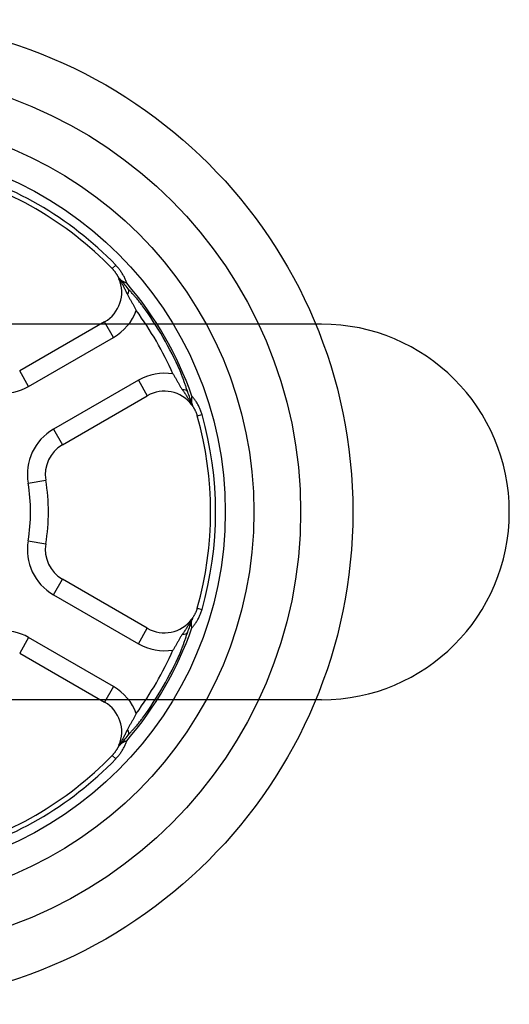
# Model space of a CAD drawing. Header units: millimetres. Extents: x -114 to 74467, y -1893 to 23658.
# Tile 10 of 52: x 12991 to 13020, y 17802 to 17860. Entities that reach past the tile are written whole.
import ezdxf

# ---------------------------------------------------------------- set-up
doc = ezdxf.new("R2010")
doc.units = ezdxf.units.MM
doc.header["$LTSCALE"] = 100
doc.layers.add('AL74----_KEUKEN', color=7, linetype='Continuous')

# ---------------------------------------------------------------- blocks, each defined once
blk = doc.blocks.new('Keukenblok koningspunt SvdT')
at = {"layer": 'AL74----_KEUKEN'}
for p, q in [((-336.273, 1502.261), (-336.063, 1502.464)), ((-336.273, 1502.261), (-336.255, 1502.241)), ((-336.255, 1502.241), (-336.236, 1502.222)), ((-336.236, 1502.222), (-336.218, 1502.202)), ((-336.026, 1502.426), (-336.063, 1502.464)), ((-335.99, 1502.387), (-336.026, 1502.426)), ((-335.955, 1502.347), (-335.99, 1502.387)), ((-335.921, 1502.307), (-335.955, 1502.347)), ((-335.888, 1502.266), (-335.921, 1502.307)), ((-335.855, 1502.224), (-335.888, 1502.266)), ((-335.823, 1502.182), (-335.855, 1502.224)), ((-336.218, 1502.202), (-336.201, 1502.182)), ((-336.201, 1502.182), (-336.184, 1502.162)), ((-336.184, 1502.162), (-336.167, 1502.141)), ((-336.167, 1502.141), (-336.15, 1502.121)), ((-336.15, 1502.121), (-336.133, 1502.1)), ((-336.133, 1502.1), (-336.117, 1502.079)), ((-336.117, 1502.079), (-336.101, 1502.057)), ((-336.101, 1502.057), (-336.086, 1502.036)), ((-336.086, 1502.036), (-336.07, 1502.014)), ((-336.07, 1502.014), (-336.055, 1501.993)), ((-336.055, 1501.993), (-336.041, 1501.971)), ((-336.041, 1501.971), (-336.026, 1501.949)), ((-336.026, 1501.949), (-336.012, 1501.926)), ((-336.012, 1501.926), (-335.998, 1501.904)), ((-335.998, 1501.904), (-335.985, 1501.881)), ((-335.985, 1501.881), (-335.972, 1501.859)), ((-335.972, 1501.859), (-335.959, 1501.836)), ((-335.959, 1501.836), (-335.947, 1501.813)), ((-335.947, 1501.813), (-335.934, 1501.79)), ((-335.934, 1501.79), (-335.923, 1501.767)), ((-335.923, 1501.767), (-335.911, 1501.744)), ((-335.911, 1501.744), (-335.911, 1501.744)), ((-335.911, 1501.744), (-335.911, 1501.743)), ((-335.911, 1501.744), (-335.911, 1501.744)), ((-335.911, 1501.744), (-335.91, 1501.743)), ((-335.911, 1501.743), (-335.911, 1501.743)), ((-335.911, 1501.743), (-335.91, 1501.742)), ((-335.91, 1501.743), (-335.91, 1501.742)), ((-335.91, 1501.742), (-335.91, 1501.741)), ((-335.91, 1501.742), (-335.908, 1501.741)), ((-335.91, 1501.741), (-335.909, 1501.739)), ((-335.909, 1501.739), (-335.908, 1501.738)), ((-335.908, 1501.741), (-335.907, 1501.739)), ((-335.908, 1501.738), (-335.907, 1501.736)), ((-335.907, 1501.739), (-335.905, 1501.737)), ((-335.907, 1501.736), (-335.906, 1501.734)), ((-335.906, 1501.734), (-335.905, 1501.731)), ((-335.905, 1501.737), (-335.903, 1501.735)), ((-335.905, 1501.731), (-335.904, 1501.729)), ((-335.904, 1501.729), (-335.902, 1501.725)), ((-335.903, 1501.735), (-335.9, 1501.732)), ((-335.902, 1501.725), (-335.901, 1501.722)), ((-335.901, 1501.722), (-335.899, 1501.718)), ((-335.9, 1501.732), (-335.897, 1501.729)), ((-335.899, 1501.718), (-335.897, 1501.714)), ((-335.897, 1501.729), (-335.894, 1501.725)), ((-335.897, 1501.714), (-335.895, 1501.71)), ((-335.895, 1501.71), (-335.893, 1501.705)), ((-335.894, 1501.725), (-335.891, 1501.721)), ((-335.893, 1501.705), (-335.89, 1501.7)), ((-335.891, 1501.721), (-335.887, 1501.717)), ((-335.89, 1501.7), (-335.888, 1501.694)), ((-335.888, 1501.694), (-335.885, 1501.689)), ((-335.887, 1501.717), (-335.883, 1501.713)), ((-335.885, 1501.689), (-335.883, 1501.683)), ((-335.883, 1501.713), (-335.878, 1501.708)), ((-335.883, 1501.683), (-335.88, 1501.676)), ((-335.88, 1501.676), (-335.877, 1501.669)), ((-335.878, 1501.708), (-335.874, 1501.703)), ((-335.877, 1501.669), (-335.874, 1501.662)), ((-335.874, 1501.703), (-335.869, 1501.697)), ((-335.873, 1501.662), (-335.871, 1501.658)), ((-335.871, 1501.658), (-335.863, 1501.646)), ((-335.869, 1501.697), (-335.864, 1501.692)), ((-335.864, 1501.692), (-335.858, 1501.686)), ((-335.863, 1501.646), (-335.851, 1501.627)), ((-335.858, 1501.686), (-335.853, 1501.68)), ((-335.853, 1501.68), (-335.847, 1501.673)), ((-335.847, 1501.673), (-335.841, 1501.667)), ((-335.841, 1501.667), (-335.835, 1501.66)), ((-335.835, 1501.66), (-335.829, 1501.653)), ((-335.829, 1501.653), (-335.823, 1501.646)), ((-335.792, 1502.139), (-335.823, 1502.182)), ((-335.81, 1501.632), (-335.823, 1501.646)), ((-335.762, 1502.096), (-335.792, 1502.139)), ((-335.733, 1502.053), (-335.762, 1502.096)), ((-335.705, 1502.009), (-335.733, 1502.053)), ((-335.677, 1501.964), (-335.705, 1502.009)), ((-335.65, 1501.919), (-335.677, 1501.964)), ((-335.625, 1501.874), (-335.65, 1501.919)), ((-335.6, 1501.829), (-335.625, 1501.874)), ((-335.576, 1501.783), (-335.6, 1501.829)), ((-335.553, 1501.736), (-335.576, 1501.783)), ((-335.53, 1501.69), (-335.553, 1501.736)), ((-335.509, 1501.643), (-335.53, 1501.69)), ((-335.489, 1501.596), (-335.509, 1501.643)), ((-335.851, 1501.627), (-335.836, 1501.603)), ((-335.836, 1501.603), (-335.817, 1501.574)), ((-335.817, 1501.574), (-335.797, 1501.54)), ((-335.796, 1501.618), (-335.81, 1501.632)), ((-335.797, 1501.54), (-335.774, 1501.504)), ((-335.783, 1501.605), (-335.796, 1501.618)), ((-335.769, 1501.592), (-335.783, 1501.605)), ((-335.774, 1501.504), (-335.75, 1501.464)), ((-335.754, 1501.579), (-335.769, 1501.592)), ((-335.74, 1501.567), (-335.754, 1501.579)), ((-335.75, 1501.464), (-335.726, 1501.423)), ((-335.725, 1501.555), (-335.74, 1501.567)), ((-335.726, 1501.423), (-335.702, 1501.381)), ((-335.71, 1501.544), (-335.725, 1501.555)), ((-335.694, 1501.533), (-335.71, 1501.544)), ((-335.702, 1501.381), (-335.678, 1501.338)), ((-335.678, 1501.522), (-335.694, 1501.533)), ((-335.662, 1501.511), (-335.678, 1501.522)), ((-335.678, 1501.338), (-335.654, 1501.295)), ((-335.645, 1501.501), (-335.662, 1501.511)), ((-335.654, 1501.295), (-335.63, 1501.25)), ((-335.628, 1501.492), (-335.645, 1501.501)), ((-335.63, 1501.25), (-335.606, 1501.205)), ((-335.61, 1501.482), (-335.628, 1501.492)), ((-335.592, 1501.473), (-335.61, 1501.482)), ((-335.606, 1501.205), (-335.582, 1501.159)), ((-335.574, 1501.464), (-335.592, 1501.473)), ((-335.582, 1501.159), (-335.558, 1501.113)), ((-335.556, 1501.456), (-335.574, 1501.464)), ((-335.558, 1501.113), (-335.534, 1501.066)), ((-335.537, 1501.448), (-335.556, 1501.456)), ((-335.518, 1501.44), (-335.537, 1501.448)), ((-335.534, 1501.066), (-335.511, 1501.02)), ((-335.498, 1501.433), (-335.518, 1501.44)), ((-335.478, 1501.426), (-335.498, 1501.433)), ((-335.469, 1501.549), (-335.489, 1501.596)), ((-335.458, 1501.419), (-335.478, 1501.426)), ((-335.451, 1501.502), (-335.469, 1501.549)), ((-335.438, 1501.413), (-335.458, 1501.419)), ((-335.433, 1501.454), (-335.451, 1501.502)), ((-335.417, 1501.406), (-335.438, 1501.413)), ((-335.417, 1501.406), (-335.433, 1501.454)), ((-335.297, 1501.038), (-335.329, 1501.076)), ((-335.511, 1501.02), (-335.488, 1500.973)), ((-335.488, 1500.973), (-335.465, 1500.926)), ((-335.465, 1500.926), (-335.442, 1500.879)), ((-335.442, 1500.879), (-335.42, 1500.832)), ((-335.42, 1500.832), (-335.397, 1500.784)), ((-335.397, 1500.784), (-335.375, 1500.737)), ((-335.375, 1500.737), (-335.355, 1500.695)), ((-335.355, 1500.695), (-335.334, 1500.654)), ((-335.334, 1500.654), (-335.313, 1500.613)), ((-335.313, 1500.613), (-335.292, 1500.574)), ((-335.265, 1501), (-335.297, 1501.038)), ((-335.292, 1500.574), (-335.271, 1500.534)), ((-335.271, 1500.534), (-335.249, 1500.496)), ((-335.232, 1500.962), (-335.265, 1501)), ((-335.249, 1500.496), (-335.227, 1500.457)), ((-335.198, 1500.924), (-335.232, 1500.962)), ((-335.164, 1500.885), (-335.198, 1500.924)), ((-335.13, 1500.846), (-335.164, 1500.885)), ((-335.095, 1500.806), (-335.13, 1500.846)), ((-335.06, 1500.767), (-335.095, 1500.806)), ((-335.025, 1500.727), (-335.06, 1500.767)), ((-334.989, 1500.686), (-335.025, 1500.727)), ((-334.953, 1500.645), (-334.989, 1500.686)), ((-334.917, 1500.604), (-334.953, 1500.645)), ((-334.881, 1500.562), (-334.917, 1500.604)), ((-334.844, 1500.519), (-334.881, 1500.562)), ((-334.808, 1500.476), (-334.844, 1500.519)), ((-335.227, 1500.457), (-335.204, 1500.419)), ((-335.204, 1500.419), (-335.182, 1500.381)), ((-335.182, 1500.381), (-335.159, 1500.344)), ((-335.159, 1500.344), (-335.136, 1500.306)), ((-335.136, 1500.306), (-335.114, 1500.268)), ((-335.114, 1500.268), (-335.091, 1500.23)), ((-335.091, 1500.23), (-335.068, 1500.192)), ((-335.068, 1500.192), (-335.045, 1500.154)), ((-335.045, 1500.154), (-335.023, 1500.115)), ((-335.023, 1500.115), (-335.001, 1500.076)), ((-335.001, 1500.076), (-334.979, 1500.037)), ((-334.979, 1500.037), (-334.957, 1499.997)), ((-334.957, 1499.997), (-334.936, 1499.958)), ((-334.936, 1499.958), (-334.915, 1499.918)), ((-334.915, 1499.918), (-334.894, 1499.878)), ((-334.772, 1500.432), (-334.808, 1500.476)), ((-334.735, 1500.388), (-334.772, 1500.432)), ((-334.699, 1500.343), (-334.735, 1500.388)), ((-334.663, 1500.298), (-334.699, 1500.343)), ((-334.627, 1500.253), (-334.663, 1500.298)), ((-334.591, 1500.207), (-334.627, 1500.253)), ((-334.556, 1500.16), (-334.591, 1500.207)), ((-334.521, 1500.114), (-334.556, 1500.16)), ((-334.486, 1500.067), (-334.521, 1500.114)), ((-334.894, 1499.878), (-334.874, 1499.838)), ((-334.874, 1499.838), (-334.854, 1499.797)), ((-324, 1499), (-535, 1499)), ((-336.71, 1499.137), (-341.688, 1496.263)), ((-336.185, 1498.228), (-336.71, 1499.137)), ((-341.163, 1495.354), (-336.185, 1498.228)), ((-341.163, 1495.354), (-341.688, 1496.263)), ((-332.71, 1496.084), (-332.685, 1496.047)), ((-332.685, 1496.047), (-332.661, 1496.009)), ((-332.661, 1496.009), (-332.636, 1495.971)), ((-332.636, 1495.971), (-332.612, 1495.933)), ((-332.612, 1495.933), (-332.589, 1495.895)), ((-332.589, 1495.895), (-332.565, 1495.856)), ((-332.269, 1496.215), (-332.293, 1496.268)), ((-332.247, 1496.161), (-332.269, 1496.215)), ((-332.224, 1496.107), (-332.247, 1496.161)), ((-332.202, 1496.053), (-332.224, 1496.107)), ((-332.181, 1495.999), (-332.202, 1496.053)), ((-332.16, 1495.946), (-332.181, 1495.999)), ((-332.139, 1495.892), (-332.16, 1495.946)), ((-332.119, 1495.838), (-332.139, 1495.892)), ((-334.735, 1495.716), (-339.713, 1492.842)), ((-334.735, 1495.716), (-334.21, 1494.807)), ((-332.565, 1495.856), (-332.542, 1495.818)), ((-332.542, 1495.818), (-332.52, 1495.779)), ((-332.52, 1495.779), (-332.497, 1495.74)), ((-332.497, 1495.74), (-332.475, 1495.701)), ((-332.475, 1495.701), (-332.454, 1495.663)), ((-332.454, 1495.663), (-332.432, 1495.624)), ((-332.432, 1495.624), (-332.411, 1495.585)), ((-332.411, 1495.585), (-332.39, 1495.547)), ((-332.39, 1495.547), (-332.368, 1495.508)), ((-332.368, 1495.508), (-332.347, 1495.47)), ((-332.347, 1495.47), (-332.325, 1495.431)), ((-332.325, 1495.431), (-332.303, 1495.393)), ((-332.303, 1495.393), (-332.28, 1495.355)), ((-332.28, 1495.355), (-332.257, 1495.317)), ((-332.257, 1495.317), (-332.233, 1495.278)), ((-332.1, 1495.785), (-332.119, 1495.838)), ((-332.08, 1495.732), (-332.1, 1495.785)), ((-332.062, 1495.679), (-332.08, 1495.732)), ((-332.043, 1495.626), (-332.062, 1495.679)), ((-332.025, 1495.574), (-332.043, 1495.626)), ((-332.008, 1495.523), (-332.025, 1495.574)), ((-331.991, 1495.472), (-332.008, 1495.523)), ((-331.974, 1495.421), (-331.991, 1495.472)), ((-331.957, 1495.371), (-331.974, 1495.421)), ((-331.94, 1495.321), (-331.957, 1495.371)), ((-331.924, 1495.272), (-331.94, 1495.321)), ((-339.188, 1491.933), (-334.21, 1494.807)), ((-332.233, 1495.278), (-332.209, 1495.24)), ((-332.209, 1495.24), (-332.183, 1495.202)), ((-332.183, 1495.202), (-332.157, 1495.163)), ((-332.157, 1495.163), (-332.127, 1495.12)), ((-332.127, 1495.12), (-332.097, 1495.077)), ((-332.097, 1495.077), (-332.068, 1495.034)), ((-332.068, 1495.034), (-332.038, 1494.991)), ((-332.038, 1494.991), (-332.009, 1494.947)), ((-332.009, 1494.947), (-331.98, 1494.904)), ((-331.98, 1494.904), (-331.951, 1494.86)), ((-331.951, 1494.86), (-331.923, 1494.817)), ((-331.907, 1495.223), (-331.924, 1495.272)), ((-331.923, 1494.817), (-331.895, 1494.773)), ((-331.89, 1495.175), (-331.907, 1495.223)), ((-331.895, 1494.773), (-331.867, 1494.729)), ((-331.874, 1495.127), (-331.89, 1495.175)), ((-331.857, 1495.08), (-331.874, 1495.127)), ((-331.867, 1494.729), (-331.84, 1494.686)), ((-331.84, 1495.033), (-331.857, 1495.08)), ((-331.612, 1494.729), (-331.616, 1494.709)), ((-331.608, 1494.75), (-331.612, 1494.729)), ((-331.603, 1494.771), (-331.608, 1494.75)), ((-331.598, 1494.792), (-331.603, 1494.771)), ((-331.565, 1494.754), (-331.598, 1494.792)), ((-331.533, 1494.715), (-331.565, 1494.754)), ((-331.84, 1494.686), (-331.814, 1494.643)), ((-331.814, 1494.643), (-331.787, 1494.599)), ((-331.787, 1494.599), (-331.762, 1494.556)), ((-331.762, 1494.556), (-331.737, 1494.513)), ((-331.737, 1494.513), (-331.713, 1494.47)), ((-331.713, 1494.47), (-331.691, 1494.43)), ((-331.691, 1494.43), (-331.671, 1494.393)), ((-331.671, 1494.393), (-331.652, 1494.359)), ((-331.652, 1494.359), (-331.636, 1494.329)), ((-331.636, 1494.329), (-331.623, 1494.305)), ((-331.629, 1494.587), (-331.63, 1494.567)), ((-331.63, 1494.567), (-331.63, 1494.547)), ((-331.63, 1494.547), (-331.63, 1494.528)), ((-331.63, 1494.528), (-331.629, 1494.508)), ((-331.628, 1494.607), (-331.629, 1494.587)), ((-331.629, 1494.508), (-331.627, 1494.489)), ((-331.626, 1494.627), (-331.628, 1494.607)), ((-331.627, 1494.489), (-331.626, 1494.47)), ((-331.624, 1494.647), (-331.626, 1494.627)), ((-331.626, 1494.47), (-331.623, 1494.451)), ((-331.622, 1494.667), (-331.624, 1494.647)), ((-331.623, 1494.451), (-331.621, 1494.432)), ((-331.623, 1494.305), (-331.614, 1494.286)), ((-331.619, 1494.688), (-331.622, 1494.667)), ((-331.621, 1494.432), (-331.617, 1494.413)), ((-331.616, 1494.709), (-331.619, 1494.688)), ((-331.617, 1494.413), (-331.613, 1494.395)), ((-331.614, 1494.286), (-331.607, 1494.273)), ((-331.613, 1494.395), (-331.609, 1494.376)), ((-331.609, 1494.376), (-331.604, 1494.358)), ((-331.607, 1494.273), (-331.605, 1494.269)), ((-331.605, 1494.269), (-331.6, 1494.263)), ((-331.604, 1494.358), (-331.599, 1494.339)), ((-331.6, 1494.263), (-331.596, 1494.257)), ((-331.599, 1494.339), (-331.593, 1494.321)), ((-331.596, 1494.257), (-331.592, 1494.251)), ((-331.593, 1494.321), (-331.59, 1494.311)), ((-331.592, 1494.251), (-331.588, 1494.245)), ((-331.59, 1494.311), (-331.588, 1494.303)), ((-331.588, 1494.303), (-331.585, 1494.294)), ((-331.588, 1494.245), (-331.584, 1494.24)), ((-331.585, 1494.294), (-331.582, 1494.286)), ((-331.584, 1494.24), (-331.581, 1494.235)), ((-331.582, 1494.286), (-331.579, 1494.278)), ((-331.581, 1494.235), (-331.578, 1494.231)), ((-331.579, 1494.278), (-331.577, 1494.27)), ((-331.578, 1494.231), (-331.575, 1494.227)), ((-331.577, 1494.27), (-331.575, 1494.263)), ((-331.575, 1494.263), (-331.572, 1494.255)), ((-331.575, 1494.227), (-331.572, 1494.223)), ((-331.572, 1494.255), (-331.57, 1494.248)), ((-331.572, 1494.223), (-331.569, 1494.219)), ((-331.57, 1494.248), (-331.568, 1494.242)), ((-331.569, 1494.219), (-331.567, 1494.215)), ((-331.568, 1494.242), (-331.566, 1494.236)), ((-331.567, 1494.215), (-331.565, 1494.212)), ((-331.566, 1494.236), (-331.564, 1494.23)), ((-331.565, 1494.212), (-331.563, 1494.21)), ((-331.564, 1494.23), (-331.562, 1494.224)), ((-331.563, 1494.21), (-331.561, 1494.207)), ((-331.562, 1494.224), (-331.561, 1494.219)), ((-331.561, 1494.219), (-331.559, 1494.215)), ((-331.561, 1494.207), (-331.559, 1494.205)), ((-331.559, 1494.215), (-331.558, 1494.211)), ((-331.559, 1494.205), (-331.558, 1494.203)), ((-331.558, 1494.211), (-331.557, 1494.207)), ((-331.558, 1494.203), (-331.557, 1494.201)), ((-331.557, 1494.207), (-331.556, 1494.204)), ((-331.557, 1494.201), (-331.556, 1494.199)), ((-331.556, 1494.204), (-331.555, 1494.201)), ((-331.556, 1494.199), (-331.555, 1494.198)), ((-331.555, 1494.201), (-331.554, 1494.199)), ((-331.555, 1494.198), (-331.554, 1494.197)), ((-331.554, 1494.199), (-331.554, 1494.198)), ((-331.554, 1494.198), (-331.553, 1494.196)), ((-331.554, 1494.197), (-331.554, 1494.196)), ((-331.554, 1494.196), (-331.553, 1494.196)), ((-331.553, 1494.196), (-331.553, 1494.196)), ((-331.553, 1494.196), (-331.553, 1494.196)), ((-331.553, 1494.196), (-331.553, 1494.196)), ((-331.553, 1494.196), (-331.553, 1494.196)), ((-331.553, 1494.196), (-331.539, 1494.174)), ((-331.539, 1494.174), (-331.525, 1494.152)), ((-331.501, 1494.675), (-331.533, 1494.715)), ((-331.525, 1494.152), (-331.511, 1494.13)), ((-331.47, 1494.635), (-331.501, 1494.675)), ((-331.439, 1494.594), (-331.47, 1494.635)), ((-331.41, 1494.552), (-331.439, 1494.594)), ((-331.38, 1494.51), (-331.41, 1494.552)), ((-331.352, 1494.467), (-331.38, 1494.51)), ((-331.324, 1494.423), (-331.352, 1494.467)), ((-331.297, 1494.379), (-331.324, 1494.423)), ((-331.271, 1494.334), (-331.297, 1494.379)), ((-331.245, 1494.288), (-331.271, 1494.334)), ((-331.22, 1494.242), (-331.245, 1494.288)), ((-331.196, 1494.196), (-331.22, 1494.242)), ((-331.173, 1494.149), (-331.196, 1494.196)), ((-331.151, 1494.101), (-331.173, 1494.149)), ((-331.511, 1494.13), (-331.497, 1494.108)), ((-331.497, 1494.108), (-331.484, 1494.086)), ((-331.484, 1494.086), (-331.471, 1494.063)), ((-331.471, 1494.063), (-331.458, 1494.04)), ((-331.458, 1494.04), (-331.445, 1494.017)), ((-331.445, 1494.017), (-331.433, 1493.994)), ((-331.433, 1493.994), (-331.421, 1493.97)), ((-331.421, 1493.97), (-331.41, 1493.947)), ((-331.41, 1493.947), (-331.398, 1493.923)), ((-331.398, 1493.923), (-331.387, 1493.899)), ((-331.387, 1493.899), (-331.376, 1493.874)), ((-331.376, 1493.874), (-331.366, 1493.85)), ((-331.366, 1493.85), (-331.356, 1493.825)), ((-331.356, 1493.825), (-331.346, 1493.801)), ((-331.346, 1493.801), (-331.336, 1493.776)), ((-331.336, 1493.776), (-331.327, 1493.751)), ((-331.327, 1493.751), (-331.318, 1493.725)), ((-331.318, 1493.725), (-331.31, 1493.7)), ((-331.31, 1493.7), (-331.302, 1493.675)), ((-331.302, 1493.675), (-331.294, 1493.649)), ((-331.294, 1493.649), (-331.286, 1493.624)), ((-331.286, 1493.624), (-331.005, 1493.704)), ((-331.13, 1494.053), (-331.151, 1494.101)), ((-331.109, 1494.004), (-331.13, 1494.053)), ((-331.089, 1493.955), (-331.109, 1494.004)), ((-331.071, 1493.905), (-331.089, 1493.955)), ((-331.053, 1493.856), (-331.071, 1493.905)), ((-331.036, 1493.805), (-331.053, 1493.856)), ((-331.02, 1493.755), (-331.036, 1493.805)), ((-331.005, 1493.704), (-331.02, 1493.755)), ((-339.713, 1492.842), (-339.188, 1491.933)), ((-341.194, 1489.685), (-340.159, 1489.862)), ((-341.194, 1486.315), (-340.159, 1486.138)), ((-339.713, 1483.158), (-339.188, 1484.067)), ((-334.21, 1481.193), (-339.188, 1484.067)), ((-339.713, 1483.158), (-334.735, 1480.284)), ((-331.41, 1482.054), (-331.421, 1482.03)), ((-331.398, 1482.078), (-331.41, 1482.054)), ((-331.387, 1482.102), (-331.398, 1482.078)), ((-331.376, 1482.126), (-331.387, 1482.102)), ((-331.366, 1482.15), (-331.376, 1482.126)), ((-331.356, 1482.175), (-331.366, 1482.15)), ((-331.346, 1482.2), (-331.356, 1482.175)), ((-331.337, 1482.224), (-331.346, 1482.2)), ((-331.327, 1482.249), (-331.337, 1482.224)), ((-331.318, 1482.275), (-331.327, 1482.249)), ((-331.31, 1482.3), (-331.318, 1482.275)), ((-331.302, 1482.325), (-331.31, 1482.3)), ((-331.294, 1482.351), (-331.302, 1482.325)), ((-331.286, 1482.376), (-331.294, 1482.351)), ((-331.286, 1482.376), (-331.005, 1482.296)), ((-331.109, 1481.996), (-331.089, 1482.045)), ((-331.089, 1482.045), (-331.071, 1482.095)), ((-331.071, 1482.095), (-331.053, 1482.145)), ((-331.053, 1482.145), (-331.036, 1482.195)), ((-331.036, 1482.195), (-331.02, 1482.245)), ((-331.02, 1482.245), (-331.005, 1482.296)), ((-331.738, 1481.484), (-331.763, 1481.442)), ((-331.715, 1481.526), (-331.738, 1481.484)), ((-331.693, 1481.566), (-331.715, 1481.526)), ((-331.672, 1481.604), (-331.693, 1481.566)), ((-331.653, 1481.638), (-331.672, 1481.604)), ((-331.637, 1481.669), (-331.653, 1481.638)), ((-331.624, 1481.694), (-331.637, 1481.669)), ((-331.63, 1481.472), (-331.629, 1481.492)), ((-331.63, 1481.453), (-331.63, 1481.472)), ((-331.629, 1481.492), (-331.627, 1481.511)), ((-331.627, 1481.511), (-331.626, 1481.53)), ((-331.626, 1481.53), (-331.623, 1481.549)), ((-331.614, 1481.714), (-331.624, 1481.694)), ((-331.623, 1481.549), (-331.621, 1481.568)), ((-331.621, 1481.568), (-331.617, 1481.587)), ((-331.617, 1481.587), (-331.613, 1481.605)), ((-331.607, 1481.727), (-331.614, 1481.714)), ((-331.613, 1481.605), (-331.609, 1481.624)), ((-331.609, 1481.624), (-331.604, 1481.642)), ((-331.605, 1481.731), (-331.607, 1481.727)), ((-331.6, 1481.737), (-331.605, 1481.731)), ((-331.604, 1481.642), (-331.599, 1481.661)), ((-331.596, 1481.743), (-331.6, 1481.737)), ((-331.599, 1481.661), (-331.593, 1481.679)), ((-331.592, 1481.749), (-331.596, 1481.743)), ((-331.59, 1481.688), (-331.593, 1481.679)), ((-331.588, 1481.755), (-331.592, 1481.749)), ((-331.588, 1481.697), (-331.59, 1481.688)), ((-331.584, 1481.76), (-331.588, 1481.755)), ((-331.585, 1481.705), (-331.588, 1481.697)), ((-331.582, 1481.714), (-331.585, 1481.705)), ((-331.581, 1481.765), (-331.584, 1481.76)), ((-331.58, 1481.722), (-331.582, 1481.714)), ((-331.578, 1481.769), (-331.581, 1481.765)), ((-331.577, 1481.73), (-331.58, 1481.722)), ((-331.574, 1481.773), (-331.578, 1481.769)), ((-331.575, 1481.737), (-331.577, 1481.73)), ((-331.572, 1481.744), (-331.575, 1481.737)), ((-331.572, 1481.777), (-331.574, 1481.773)), ((-331.569, 1481.781), (-331.572, 1481.777)), ((-331.57, 1481.751), (-331.572, 1481.744)), ((-331.568, 1481.758), (-331.57, 1481.751)), ((-331.567, 1481.785), (-331.569, 1481.781)), ((-331.566, 1481.764), (-331.568, 1481.758)), ((-331.565, 1481.788), (-331.567, 1481.785)), ((-331.564, 1481.77), (-331.566, 1481.764)), ((-331.563, 1481.79), (-331.565, 1481.788)), ((-331.562, 1481.776), (-331.564, 1481.77)), ((-331.561, 1481.793), (-331.563, 1481.79)), ((-331.561, 1481.781), (-331.562, 1481.776)), ((-331.559, 1481.795), (-331.561, 1481.793)), ((-331.559, 1481.785), (-331.561, 1481.781)), ((-331.558, 1481.797), (-331.559, 1481.795)), ((-331.558, 1481.789), (-331.559, 1481.785)), ((-331.557, 1481.799), (-331.558, 1481.797)), ((-331.557, 1481.793), (-331.558, 1481.789)), ((-331.556, 1481.801), (-331.557, 1481.799)), ((-331.556, 1481.796), (-331.557, 1481.793)), ((-331.555, 1481.802), (-331.556, 1481.801)), ((-331.555, 1481.799), (-331.556, 1481.796)), ((-331.554, 1481.803), (-331.555, 1481.802)), ((-331.554, 1481.801), (-331.555, 1481.799)), ((-331.553, 1481.804), (-331.554, 1481.804)), ((-331.554, 1481.804), (-331.554, 1481.803)), ((-331.553, 1481.804), (-331.554, 1481.802)), ((-331.554, 1481.802), (-331.554, 1481.801)), ((-331.539, 1481.826), (-331.553, 1481.804)), ((-331.553, 1481.804), (-331.553, 1481.804)), ((-331.553, 1481.804), (-331.553, 1481.804)), ((-331.553, 1481.804), (-331.553, 1481.804)), ((-331.553, 1481.804), (-331.553, 1481.804)), ((-331.525, 1481.848), (-331.539, 1481.826)), ((-331.511, 1481.87), (-331.525, 1481.848)), ((-331.497, 1481.892), (-331.511, 1481.87)), ((-331.484, 1481.915), (-331.497, 1481.892)), ((-331.471, 1481.937), (-331.484, 1481.915)), ((-331.458, 1481.96), (-331.471, 1481.937)), ((-331.445, 1481.983), (-331.458, 1481.96)), ((-331.433, 1482.007), (-331.445, 1481.983)), ((-331.421, 1482.03), (-331.433, 1482.007)), ((-331.409, 1481.448), (-331.38, 1481.49)), ((-331.38, 1481.49), (-331.352, 1481.533)), ((-331.352, 1481.533), (-331.324, 1481.577)), ((-331.324, 1481.577), (-331.297, 1481.622)), ((-331.297, 1481.622), (-331.271, 1481.667)), ((-331.271, 1481.667), (-331.245, 1481.712)), ((-331.245, 1481.712), (-331.22, 1481.758)), ((-331.22, 1481.758), (-331.196, 1481.805)), ((-331.196, 1481.805), (-331.173, 1481.852)), ((-331.173, 1481.852), (-331.151, 1481.9)), ((-331.151, 1481.9), (-331.13, 1481.948)), ((-331.13, 1481.948), (-331.109, 1481.996)), ((-334.735, 1480.284), (-334.21, 1481.193)), ((-332.127, 1480.88), (-332.157, 1480.837)), ((-332.097, 1480.923), (-332.127, 1480.88)), ((-332.068, 1480.966), (-332.097, 1480.923)), ((-332.038, 1481.009), (-332.068, 1480.966)), ((-332.009, 1481.053), (-332.038, 1481.009)), ((-331.98, 1481.096), (-332.009, 1481.053)), ((-331.952, 1481.14), (-331.98, 1481.096)), ((-331.923, 1481.183), (-331.952, 1481.14)), ((-331.895, 1481.227), (-331.923, 1481.183)), ((-331.867, 1481.271), (-331.895, 1481.227)), ((-331.874, 1480.873), (-331.857, 1480.92)), ((-331.84, 1481.314), (-331.867, 1481.271)), ((-331.857, 1480.92), (-331.84, 1480.967)), ((-331.814, 1481.357), (-331.84, 1481.314)), ((-331.788, 1481.4), (-331.814, 1481.357)), ((-331.763, 1481.442), (-331.788, 1481.4)), ((-331.63, 1481.433), (-331.63, 1481.453)), ((-331.629, 1481.413), (-331.63, 1481.433)), ((-331.628, 1481.393), (-331.629, 1481.413)), ((-331.626, 1481.373), (-331.628, 1481.393)), ((-331.624, 1481.353), (-331.626, 1481.373)), ((-331.622, 1481.333), (-331.624, 1481.353)), ((-331.619, 1481.312), (-331.622, 1481.333)), ((-331.616, 1481.291), (-331.619, 1481.312)), ((-331.612, 1481.271), (-331.616, 1481.291)), ((-331.608, 1481.25), (-331.612, 1481.271)), ((-331.603, 1481.229), (-331.608, 1481.25)), ((-331.598, 1481.208), (-331.603, 1481.229)), ((-331.598, 1481.208), (-331.565, 1481.246)), ((-331.565, 1481.246), (-331.533, 1481.285)), ((-331.533, 1481.285), (-331.501, 1481.325)), ((-331.501, 1481.325), (-331.47, 1481.365)), ((-331.47, 1481.365), (-331.439, 1481.406)), ((-331.439, 1481.406), (-331.409, 1481.448)), ((-341.163, 1480.646), (-341.688, 1479.737)), ((-336.185, 1477.772), (-341.163, 1480.646)), ((-332.454, 1480.337), (-332.475, 1480.299)), ((-332.432, 1480.376), (-332.454, 1480.337)), ((-332.411, 1480.415), (-332.432, 1480.376)), ((-332.39, 1480.453), (-332.411, 1480.415)), ((-332.368, 1480.492), (-332.39, 1480.453)), ((-332.347, 1480.53), (-332.368, 1480.492)), ((-332.325, 1480.569), (-332.347, 1480.53)), ((-332.303, 1480.607), (-332.325, 1480.569)), ((-332.28, 1480.645), (-332.303, 1480.607)), ((-332.257, 1480.683), (-332.28, 1480.645)), ((-332.233, 1480.722), (-332.257, 1480.683)), ((-332.209, 1480.76), (-332.233, 1480.722)), ((-332.183, 1480.798), (-332.209, 1480.76)), ((-332.157, 1480.837), (-332.183, 1480.798)), ((-332.08, 1480.268), (-332.062, 1480.321)), ((-332.062, 1480.321), (-332.043, 1480.374)), ((-332.043, 1480.374), (-332.025, 1480.426)), ((-332.025, 1480.426), (-332.008, 1480.477)), ((-332.008, 1480.477), (-331.991, 1480.528)), ((-331.991, 1480.528), (-331.974, 1480.579)), ((-331.974, 1480.579), (-331.957, 1480.629)), ((-331.957, 1480.629), (-331.94, 1480.679)), ((-331.94, 1480.679), (-331.924, 1480.728)), ((-331.924, 1480.728), (-331.907, 1480.777)), ((-331.907, 1480.777), (-331.89, 1480.825)), ((-331.89, 1480.825), (-331.874, 1480.873)), ((-341.688, 1479.737), (-336.71, 1476.863)), ((-332.685, 1479.953), (-332.71, 1479.916)), ((-332.661, 1479.991), (-332.685, 1479.953)), ((-332.636, 1480.029), (-332.661, 1479.991)), ((-332.612, 1480.067), (-332.636, 1480.029)), ((-332.589, 1480.105), (-332.612, 1480.067)), ((-332.565, 1480.144), (-332.589, 1480.105)), ((-332.542, 1480.182), (-332.565, 1480.144)), ((-332.52, 1480.221), (-332.542, 1480.182)), ((-332.497, 1480.26), (-332.52, 1480.221)), ((-332.475, 1480.299), (-332.497, 1480.26)), ((-332.293, 1479.732), (-332.269, 1479.785)), ((-332.269, 1479.785), (-332.247, 1479.839)), ((-332.247, 1479.839), (-332.224, 1479.893)), ((-332.224, 1479.893), (-332.202, 1479.947)), ((-332.202, 1479.947), (-332.181, 1480.001)), ((-332.181, 1480.001), (-332.16, 1480.054)), ((-332.16, 1480.054), (-332.139, 1480.108)), ((-332.139, 1480.108), (-332.119, 1480.162)), ((-332.119, 1480.162), (-332.1, 1480.215)), ((-332.1, 1480.215), (-332.08, 1480.268)), ((-336.185, 1477.772), (-336.71, 1476.863)), ((-324, 1477), (-535, 1477)), ((-335.136, 1475.694), (-335.159, 1475.656)), ((-335.114, 1475.732), (-335.136, 1475.694)), ((-335.091, 1475.77), (-335.114, 1475.732)), ((-335.068, 1475.808), (-335.091, 1475.77)), ((-335.045, 1475.846), (-335.068, 1475.808)), ((-335.023, 1475.885), (-335.045, 1475.846)), ((-335.001, 1475.924), (-335.023, 1475.885)), ((-334.979, 1475.963), (-335.001, 1475.924)), ((-334.957, 1476.003), (-334.979, 1475.963)), ((-334.936, 1476.042), (-334.957, 1476.003)), ((-334.915, 1476.082), (-334.936, 1476.042)), ((-334.894, 1476.122), (-334.915, 1476.082)), ((-334.874, 1476.162), (-334.894, 1476.122)), ((-334.854, 1476.203), (-334.874, 1476.162)), ((-334.699, 1475.657), (-334.663, 1475.702)), ((-334.663, 1475.702), (-334.627, 1475.747)), ((-334.627, 1475.747), (-334.591, 1475.793)), ((-334.591, 1475.793), (-334.556, 1475.84)), ((-334.556, 1475.84), (-334.521, 1475.886)), ((-334.521, 1475.886), (-334.486, 1475.933)), ((-335.442, 1475.121), (-335.465, 1475.074)), ((-335.42, 1475.168), (-335.442, 1475.121)), ((-335.397, 1475.216), (-335.42, 1475.168)), ((-335.375, 1475.263), (-335.397, 1475.216)), ((-335.355, 1475.305), (-335.375, 1475.263)), ((-335.334, 1475.346), (-335.355, 1475.305)), ((-335.313, 1475.387), (-335.334, 1475.346)), ((-335.292, 1475.426), (-335.313, 1475.387)), ((-335.271, 1475.466), (-335.292, 1475.426)), ((-335.249, 1475.504), (-335.271, 1475.466)), ((-335.227, 1475.543), (-335.249, 1475.504)), ((-335.204, 1475.581), (-335.227, 1475.543)), ((-335.182, 1475.619), (-335.204, 1475.581)), ((-335.198, 1475.076), (-335.164, 1475.115)), ((-335.159, 1475.656), (-335.182, 1475.619)), ((-335.164, 1475.115), (-335.13, 1475.154)), ((-335.13, 1475.154), (-335.095, 1475.194)), ((-335.095, 1475.194), (-335.06, 1475.233)), ((-335.06, 1475.233), (-335.025, 1475.273)), ((-335.025, 1475.273), (-334.989, 1475.314)), ((-334.989, 1475.314), (-334.953, 1475.355)), ((-334.953, 1475.355), (-334.917, 1475.396)), ((-334.917, 1475.396), (-334.881, 1475.438)), ((-334.881, 1475.438), (-334.844, 1475.481)), ((-334.844, 1475.481), (-334.808, 1475.524)), ((-334.808, 1475.524), (-334.772, 1475.568)), ((-334.772, 1475.568), (-334.735, 1475.612)), ((-334.735, 1475.612), (-334.699, 1475.657)), ((-335.728, 1474.574), (-335.753, 1474.532)), ((-335.703, 1474.617), (-335.728, 1474.574)), ((-335.678, 1474.661), (-335.703, 1474.617)), ((-335.654, 1474.705), (-335.678, 1474.661)), ((-335.63, 1474.75), (-335.654, 1474.705)), ((-335.606, 1474.795), (-335.63, 1474.75)), ((-335.582, 1474.841), (-335.606, 1474.795)), ((-335.558, 1474.887), (-335.582, 1474.841)), ((-335.556, 1474.544), (-335.574, 1474.536)), ((-335.534, 1474.934), (-335.558, 1474.887)), ((-335.537, 1474.552), (-335.556, 1474.544)), ((-335.518, 1474.56), (-335.537, 1474.552)), ((-335.511, 1474.98), (-335.534, 1474.934)), ((-335.498, 1474.567), (-335.518, 1474.56)), ((-335.488, 1475.027), (-335.511, 1474.98)), ((-335.478, 1474.574), (-335.498, 1474.567)), ((-335.465, 1475.074), (-335.488, 1475.027)), ((-335.458, 1474.581), (-335.478, 1474.574)), ((-335.438, 1474.587), (-335.458, 1474.581)), ((-335.451, 1474.498), (-335.433, 1474.546)), ((-335.417, 1474.594), (-335.438, 1474.587)), ((-335.433, 1474.546), (-335.417, 1474.594)), ((-335.329, 1474.924), (-335.297, 1474.962)), ((-335.297, 1474.962), (-335.265, 1475)), ((-335.265, 1475), (-335.232, 1475.038)), ((-335.232, 1475.038), (-335.198, 1475.076)), ((-336.085, 1473.964), (-336.101, 1473.943)), ((-336.07, 1473.986), (-336.085, 1473.964)), ((-336.055, 1474.007), (-336.07, 1473.986)), ((-336.04, 1474.029), (-336.055, 1474.007)), ((-336.026, 1474.052), (-336.04, 1474.029)), ((-336.012, 1474.074), (-336.026, 1474.052)), ((-335.998, 1474.096), (-336.012, 1474.074)), ((-335.985, 1474.119), (-335.998, 1474.096)), ((-335.972, 1474.141), (-335.985, 1474.119)), ((-335.959, 1474.164), (-335.972, 1474.141)), ((-335.946, 1474.187), (-335.959, 1474.164)), ((-335.934, 1474.21), (-335.946, 1474.187)), ((-335.922, 1474.233), (-335.934, 1474.21)), ((-335.911, 1474.256), (-335.922, 1474.233)), ((-335.91, 1474.258), (-335.911, 1474.257)), ((-335.911, 1474.257), (-335.911, 1474.257)), ((-335.911, 1474.257), (-335.911, 1474.256)), ((-335.91, 1474.257), (-335.911, 1474.256)), ((-335.911, 1474.256), (-335.911, 1474.256)), ((-335.911, 1474.256), (-335.911, 1474.256)), ((-335.909, 1474.261), (-335.91, 1474.259)), ((-335.91, 1474.259), (-335.91, 1474.258)), ((-335.908, 1474.259), (-335.91, 1474.258)), ((-335.91, 1474.258), (-335.91, 1474.257)), ((-335.908, 1474.262), (-335.909, 1474.261)), ((-335.907, 1474.264), (-335.908, 1474.262)), ((-335.907, 1474.261), (-335.908, 1474.259)), ((-335.906, 1474.266), (-335.907, 1474.264)), ((-335.905, 1474.263), (-335.907, 1474.261)), ((-335.905, 1474.269), (-335.906, 1474.266)), ((-335.904, 1474.271), (-335.905, 1474.269)), ((-335.903, 1474.265), (-335.905, 1474.263)), ((-335.902, 1474.275), (-335.904, 1474.271)), ((-335.9, 1474.268), (-335.903, 1474.265)), ((-335.901, 1474.278), (-335.902, 1474.275)), ((-335.899, 1474.282), (-335.901, 1474.278)), ((-335.897, 1474.271), (-335.9, 1474.268)), ((-335.897, 1474.286), (-335.899, 1474.282)), ((-335.895, 1474.29), (-335.897, 1474.286)), ((-335.894, 1474.275), (-335.897, 1474.271)), ((-335.893, 1474.295), (-335.895, 1474.29)), ((-335.891, 1474.279), (-335.894, 1474.275)), ((-335.89, 1474.3), (-335.893, 1474.295)), ((-335.887, 1474.283), (-335.891, 1474.279)), ((-335.888, 1474.306), (-335.89, 1474.3)), ((-335.885, 1474.311), (-335.888, 1474.306)), ((-335.883, 1474.287), (-335.887, 1474.283)), ((-335.883, 1474.317), (-335.885, 1474.311)), ((-335.88, 1474.324), (-335.883, 1474.317)), ((-335.878, 1474.292), (-335.883, 1474.287)), ((-335.877, 1474.331), (-335.88, 1474.324)), ((-335.874, 1474.297), (-335.878, 1474.292)), ((-335.874, 1474.338), (-335.877, 1474.331)), ((-335.869, 1474.303), (-335.874, 1474.297)), ((-335.871, 1474.342), (-335.873, 1474.338)), ((-335.863, 1474.354), (-335.871, 1474.342)), ((-335.864, 1474.308), (-335.869, 1474.303)), ((-335.858, 1474.314), (-335.864, 1474.308)), ((-335.852, 1474.372), (-335.863, 1474.354)), ((-335.853, 1474.32), (-335.858, 1474.314)), ((-335.847, 1474.326), (-335.853, 1474.32)), ((-335.837, 1474.395), (-335.852, 1474.372)), ((-335.842, 1474.333), (-335.847, 1474.326)), ((-335.836, 1474.34), (-335.842, 1474.333)), ((-335.819, 1474.424), (-335.837, 1474.395)), ((-335.829, 1474.347), (-335.836, 1474.34)), ((-335.823, 1474.354), (-335.829, 1474.347)), ((-335.81, 1474.368), (-335.823, 1474.354)), ((-335.799, 1474.457), (-335.819, 1474.424)), ((-335.796, 1474.382), (-335.81, 1474.368)), ((-335.777, 1474.493), (-335.799, 1474.457)), ((-335.783, 1474.395), (-335.796, 1474.382)), ((-335.769, 1474.408), (-335.783, 1474.395)), ((-335.753, 1474.532), (-335.777, 1474.493)), ((-335.754, 1474.421), (-335.769, 1474.408)), ((-335.74, 1474.433), (-335.754, 1474.421)), ((-335.725, 1474.445), (-335.74, 1474.433)), ((-335.733, 1473.947), (-335.704, 1473.992)), ((-335.71, 1474.456), (-335.725, 1474.445)), ((-335.694, 1474.467), (-335.71, 1474.456)), ((-335.704, 1473.992), (-335.677, 1474.036)), ((-335.678, 1474.478), (-335.694, 1474.467)), ((-335.662, 1474.489), (-335.678, 1474.478)), ((-335.677, 1474.036), (-335.65, 1474.081)), ((-335.645, 1474.499), (-335.662, 1474.489)), ((-335.65, 1474.081), (-335.624, 1474.126)), ((-335.628, 1474.508), (-335.645, 1474.499)), ((-335.61, 1474.518), (-335.628, 1474.508)), ((-335.624, 1474.126), (-335.599, 1474.172)), ((-335.592, 1474.527), (-335.61, 1474.518)), ((-335.599, 1474.172), (-335.576, 1474.218)), ((-335.574, 1474.536), (-335.592, 1474.527)), ((-335.576, 1474.218), (-335.552, 1474.264)), ((-335.552, 1474.264), (-335.53, 1474.31)), ((-335.53, 1474.31), (-335.509, 1474.357)), ((-335.509, 1474.357), (-335.489, 1474.404)), ((-335.489, 1474.404), (-335.469, 1474.451)), ((-335.469, 1474.451), (-335.451, 1474.498)), ((-336.255, 1473.759), (-336.273, 1473.739)), ((-336.273, 1473.739), (-336.063, 1473.536)), ((-336.236, 1473.778), (-336.255, 1473.759)), ((-336.218, 1473.798), (-336.236, 1473.778)), ((-336.201, 1473.818), (-336.218, 1473.798)), ((-336.183, 1473.838), (-336.201, 1473.818)), ((-336.166, 1473.859), (-336.183, 1473.838)), ((-336.15, 1473.879), (-336.166, 1473.859)), ((-336.133, 1473.9), (-336.15, 1473.879)), ((-336.117, 1473.921), (-336.133, 1473.9)), ((-336.101, 1473.943), (-336.117, 1473.921)), ((-336.063, 1473.536), (-336.026, 1473.574)), ((-336.026, 1473.574), (-335.99, 1473.613)), ((-335.99, 1473.613), (-335.955, 1473.653)), ((-335.955, 1473.653), (-335.921, 1473.693)), ((-335.921, 1473.693), (-335.888, 1473.734)), ((-335.888, 1473.734), (-335.855, 1473.776)), ((-335.855, 1473.776), (-335.823, 1473.818)), ((-335.823, 1473.818), (-335.792, 1473.861)), ((-335.792, 1473.861), (-335.762, 1473.904)), ((-335.762, 1473.904), (-335.733, 1473.947))]:
    blk.add_line(p, q, dxfattribs=at)
for radius in [28.833, 25.772, 23.035, 21.359]:
    blk.add_circle((-351, 1488), radius, dxfattribs=at)
for centre, radius, start, end in [((-351, 1488), 20.793, 44.07804, 75.92196), ((-351, 1488), 20.5, 44.07804, 75.92196), ((-337.71, 1500.869), 2, 300, 23.35164), ((-351, 1488), 20.41, 39.84257, 41.95984), ((-351, 1488), 20.556, 19.29478, 40.70522), ((-351, 1488), 20.454, 23.84264, 36.15736), ((-337.71, 1500.869), 3.05, 300, 339.45312), ((-351, 1488), 19.998, 23.84264, 36.15736), ((-324, 1488), 11, 270, 90), ((-332.709, 1496.084), 0.5, 23.84264, 23.84264), ((-333.21, 1493.075), 3.05, 80.54688, 120), ((-342.688, 1497.995), 3.05, 230.25225, 300), ((-333.21, 1493.075), 2, 36.64836, 120), ((-351, 1488), 20.41, 18.04016, 20.15743), ((-351, 1488), 20.5, 344.07804, 15.92196), ((-351, 1488), 20.793, 344.07804, 15.92196), ((-338.188, 1490.201), 3.05, 120, 189.74775), ((-338.188, 1490.201), 2, 120, 189.74775), ((-351, 1488), 9.95, 350.25225, 9.74775), ((-351, 1488), 11, 350.25225, 9.74775), ((-338.188, 1485.799), 3.05, 170.25225, 240), ((-338.188, 1485.799), 2, 170.25225, 240), ((-333.21, 1482.925), 2, 240, 323.35164), ((-351, 1488), 20.41, 339.84257, 341.95984), ((-342.688, 1478.005), 3.05, 60, 129.74775), ((-351, 1488), 20.556, 319.29478, 340.70522), ((-351, 1488), 19.998, 323.84264, 336.15736), ((-333.21, 1482.925), 3.05, 240, 279.45312), ((-351, 1488), 20.454, 323.84264, 336.15736), ((-337.71, 1475.131), 3.05, 20.54688, 60), ((-337.71, 1475.131), 2, 336.64836, 60), ((-334.854, 1476.201), 0.5, 323.84264, 323.84264), ((-351, 1488), 20.41, 318.04016, 320.15743), ((-351, 1488), 20.5, 284.07804, 315.92196), ((-351, 1488), 20.793, 284.07804, 315.92196)]:
    blk.add_arc(centre, radius, start, end, dxfattribs=at)
for centre, major_axis, start_param, end_param in [((-335.713, 1500.756), (0.384, 0.32), 5.229874, 6.283185), ((-332.31, 1494.861), (0.469, 0.172), 0, 1.053311), ((-332.31, 1481.139), (0.469, -0.172), 5.229874, 6.283185), ((-335.713, 1475.244), (0.384, -0.32), 0, 1.053311)]:
    blk.add_ellipse(centre, major_axis=major_axis, ratio=0.532515, start_param=start_param, end_param=end_param, dxfattribs=at)

msp = doc.modelspace()

# ---------------------------------------------------------------- block references
at = {"layer": 'AL74----_KEUKEN'}
msp.add_blockref('Keukenblok koningspunt SvdT', (13332.83, 16343.33), dxfattribs=at)
msp.add_blockref('Keukenblok koningspunt SvdT', (13332.83, 16343.33), dxfattribs=at)

doc.saveas('drawing.dxf')
